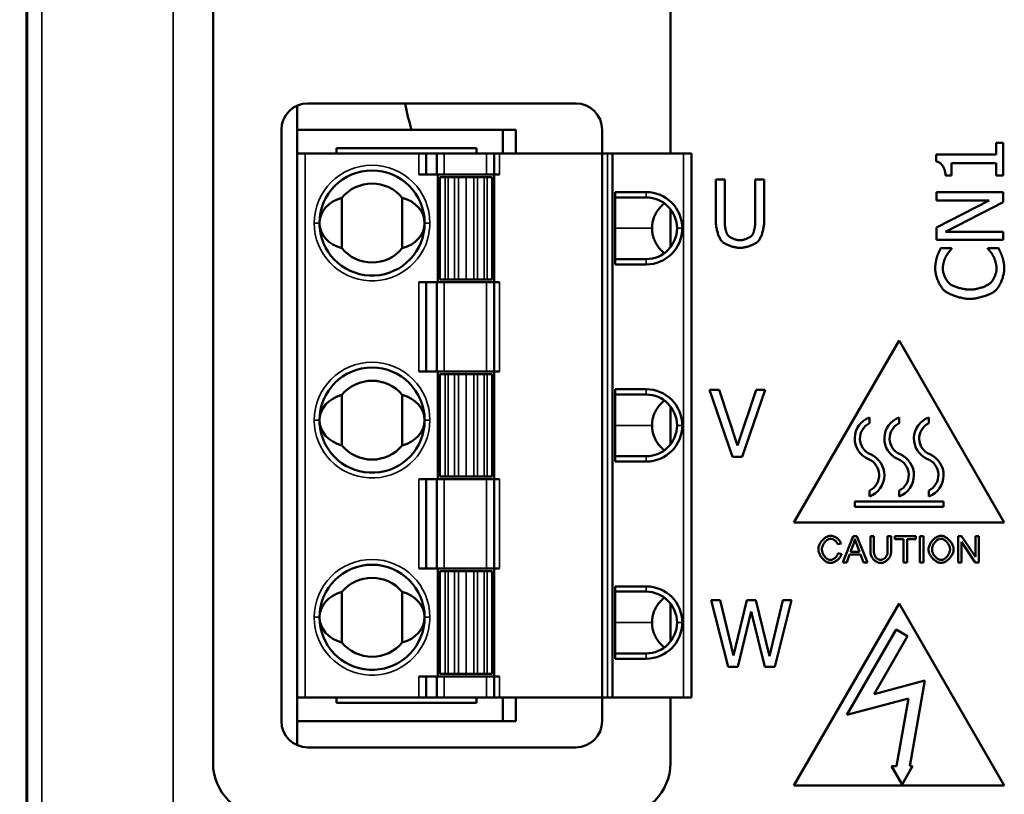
# Model space of a CAD drawing. Header units: millimetres. Extents: x 163 to 2699, y 224 to 730.
# Tile 96 of 168: x 482 to 520, y 416 to 445. Entities that reach past the tile are written whole.
import ezdxf

# ---------------------------------------------------------------- set-up
doc = ezdxf.new("R2010")
doc.units = ezdxf.units.MM
doc.layers.get('Defpoints').update_dxf_attribs({"color": 8})
doc.layers.add('可見 (ISO)', color=7, linetype='Continuous', lineweight=50)
doc.layers.add('窄部可見 (ISO)', color=7, linetype='Continuous', lineweight=35)
doc.styles.add('Dimemsions', font='isocp.shx', dxfattribs={"bigfont": 'chineset.shx'})
doc.dimstyles.new('ISO-25', dxfattribs={"dimtxt": 3, "dimasz": 3, "dimexe": 1, "dimexo": 1, "dimgap": 1, "dimtad": 1, "dimdsep": 46, "dimtxsty": 'Dimemsions', "dimcen": 0, "dimclrd": 2, "dimclre": 2, "dimclrt": 2, "dimazin": 2, "dimtfac": 1, "dimtmove": 0, "dimatfit": 3, "dimfxl": 0, "dimarcsym": 0})

# ---------------------------------------------------------------- blocks, each defined once
blk = doc.blocks.new('*D7')
at = {"color": 2, "lineweight": -2}
for p, q in [((486.37, 565.522), (470.639, 565.522)), ((471.639, 559.522), (471.639, 411.522)), ((486.37, 405.522), (470.639, 405.522))]:
    blk.add_line(p, q, dxfattribs=at)
at = {"color": 2}
for points in [[(470.639, 559.522), (472.639, 559.522), (471.639, 565.522)], [(470.639, 411.522), (472.639, 411.522), (471.639, 405.522)]]:
    blk.add_solid(points, dxfattribs=at)
at = {"layer": 'Defpoints', "color": 0}
for p in [(487.37, 565.522), (471.639, 405.522), (487.37, 405.522)]:
    blk.add_point(p, dxfattribs=at)
at = {"color": 2, "insert": (465.639, 485.522), "char_height": 10, "attachment_point": 5, "rotation": 90, "style": 'Dimemsions'}
blk.add_mtext('160', dxfattribs=at)
blk = doc.blocks.new('*D13')
at = {"color": 2, "lineweight": -2}
for p, q in [((486.37, 565.522), (453.872, 565.522)), ((454.872, 559.522), (454.872, 403.522)), ((499.17, 397.522), (453.872, 397.522))]:
    blk.add_line(p, q, dxfattribs=at)
at = {"color": 2}
for points in [[(453.872, 559.522), (455.872, 559.522), (454.872, 565.522)], [(453.872, 403.522), (455.872, 403.522), (454.872, 397.522)]]:
    blk.add_solid(points, dxfattribs=at)
at = {"layer": 'Defpoints', "color": 0}
for p in [(487.37, 565.522), (454.872, 397.522), (500.17, 397.522)]:
    blk.add_point(p, dxfattribs=at)
at = {"color": 2, "insert": (448.872, 481.522), "char_height": 10, "attachment_point": 5, "rotation": 90, "style": 'Dimemsions'}
blk.add_mtext('168', dxfattribs=at)

msp = doc.modelspace()

# ---------------------------------------------------------------- linework, layer by layer
at = {"layer": '可見 (ISO)'}
for p, q in [((482.37, 410.522), (482.37, 560.522)), ((482.396, 560.502), (482.396, 410.541)), ((489.47, 417.172), (489.47, 510.322)), ((506.87, 448.672), (506.87, 440.372)), ((492.67, 442.188), (492.67, 441.272)), ((503.27, 442.272), (493.07, 442.272)), ((492.07, 441.272), (492.07, 418.772)), ((492.67, 441.272), (500.49, 441.272)), ((492.67, 441.272), (492.67, 440.372)), ((500.49, 441.272), (500.99, 441.272)), ((500.49, 440.372), (500.49, 441.272)), ((500.99, 441.272), (500.99, 440.372)), ((504.27, 440.372), (504.27, 441.272)), ((494.17, 440.372), (494.17, 440.572)), ((494.17, 440.572), (499.49, 440.572)), ((499.49, 440.572), (499.49, 440.372)), ((519.265, 440.324), (519.265, 440.775)), ((519.265, 440.775), (519.525, 440.775)), ((519.525, 440.775), (519.525, 439.536)), ((492.67, 419.672), (492.67, 440.372)), ((492.97, 440.372), (492.67, 440.372)), ((492.97, 440.372), (497.304, 440.372)), ((497.304, 440.372), (497.576, 440.372)), ((497.576, 440.372), (497.576, 439.572)), ((497.989, 440.372), (497.576, 440.372)), ((497.989, 439.572), (497.989, 440.372)), ((497.989, 440.372), (498.26, 440.372)), ((499.87, 440.372), (498.26, 440.372)), ((499.87, 440.372), (500.17, 440.372)), ((500.17, 439.572), (500.17, 440.372)), ((500.17, 440.372), (500.37, 440.372)), ((500.37, 440.372), (504.27, 440.372)), ((504.27, 440.372), (504.47, 440.372)), ((504.27, 440.372), (504.27, 419.672)), ((504.47, 440.372), (504.67, 440.372)), ((504.67, 440.372), (504.67, 419.672)), ((507.37, 440.372), (504.67, 440.372)), ((507.37, 440.372), (507.67, 440.372)), ((507.67, 419.672), (507.67, 440.372)), ((516.976, 440.061), (516.976, 440.324)), ((516.976, 440.324), (519.265, 440.324)), ((519.265, 439.997), (517.563, 439.997)), ((517.563, 439.997), (517.563, 439.536)), ((519.265, 439.536), (519.265, 439.997)), ((497.304, 439.572), (497.576, 439.572)), ((497.576, 439.572), (497.989, 439.572)), ((498.26, 439.572), (497.989, 439.572)), ((498.02, 439.572), (498.02, 435.472)), ((498.095, 439.472), (498.295, 439.472)), ((498.095, 439.472), (498.095, 435.572)), ((498.26, 439.572), (499.87, 439.572)), ((498.41, 439.472), (498.295, 439.472)), ((498.41, 439.472), (498.654, 439.472)), ((498.802, 439.472), (498.654, 439.472)), ((499.095, 439.472), (498.802, 439.472)), ((499.388, 439.472), (499.095, 439.472)), ((499.536, 439.472), (499.388, 439.472)), ((499.536, 439.472), (499.78, 439.472)), ((499.895, 439.472), (499.78, 439.472)), ((500.17, 439.572), (499.87, 439.572)), ((499.895, 439.472), (500.095, 439.472)), ((500.095, 435.572), (500.095, 439.472)), ((500.17, 435.472), (500.17, 439.572)), ((500.37, 439.572), (500.17, 439.572)), ((508.596, 437.787), (508.596, 439.372)), ((508.596, 439.372), (508.934, 439.372)), ((508.934, 439.372), (508.934, 437.787)), ((510.097, 437.778), (510.097, 439.372)), ((510.097, 439.372), (510.434, 439.372)), ((510.434, 439.372), (510.434, 437.787)), ((517.563, 439.536), (517.33, 439.536)), ((519.525, 439.536), (519.265, 439.536)), ((494.37, 436.758), (494.37, 438.685)), ((496.67, 436.758), (496.67, 438.685)), ((504.77, 438.897), (504.77, 436.147)), ((505.945, 438.897), (504.77, 438.897)), ((504.77, 438.697), (505.945, 438.697)), ((516.985, 438.579), (516.985, 438.894)), ((516.985, 438.894), (519.525, 438.894)), ((516.985, 437.556), (518.996, 438.579)), ((518.996, 438.579), (516.985, 438.579)), ((519.525, 438.894), (519.525, 438.515)), ((506.87, 438.246), (506.87, 436.797)), ((519.525, 438.515), (517.334, 437.391)), ((516.985, 437.076), (516.985, 437.556)), ((517.334, 437.391), (519.525, 437.391)), ((519.525, 437.391), (519.525, 437.076)), ((519.525, 437.076), (516.985, 437.076)), ((517.153, 436.761), (517.561, 436.761)), ((517.561, 436.761), (517.561, 436.735)), ((518.948, 436.737), (518.948, 436.761)), ((518.948, 436.761), (519.352, 436.761)), ((505.945, 436.347), (504.77, 436.347)), ((504.77, 436.147), (505.945, 436.147)), ((497.304, 435.472), (497.576, 435.472)), ((497.576, 435.472), (497.989, 435.472)), ((497.576, 435.472), (497.576, 432.072)), ((498.26, 435.472), (497.989, 435.472)), ((497.989, 435.472), (497.989, 432.072)), ((498.295, 435.572), (498.095, 435.572)), ((498.26, 435.472), (499.87, 435.472)), ((498.295, 435.572), (498.41, 435.572)), ((498.654, 435.572), (498.41, 435.572)), ((498.654, 435.572), (498.802, 435.572)), ((498.802, 435.572), (499.095, 435.572)), ((499.095, 435.572), (499.388, 435.572)), ((499.388, 435.572), (499.536, 435.572)), ((499.78, 435.572), (499.536, 435.572)), ((499.78, 435.572), (499.895, 435.572)), ((500.17, 435.472), (499.87, 435.472)), ((500.095, 435.572), (499.895, 435.572)), ((500.17, 435.472), (500.37, 435.472)), ((500.17, 435.472), (500.17, 432.072)), ((511.57, 426.323), (515.57, 433.252)), ((515.57, 433.252), (519.57, 426.323)), ((497.576, 432.072), (497.304, 432.072)), ((497.576, 432.072), (497.989, 432.072)), ((498.26, 432.072), (497.989, 432.072)), ((498.02, 432.072), (498.02, 427.972)), ((498.095, 431.972), (498.295, 431.972)), ((498.095, 431.972), (498.095, 428.072)), ((498.26, 432.072), (499.87, 432.072)), ((498.41, 431.972), (498.295, 431.972)), ((498.41, 431.972), (498.654, 431.972)), ((498.802, 431.972), (498.654, 431.972)), ((499.095, 431.972), (498.802, 431.972)), ((499.388, 431.972), (499.095, 431.972)), ((499.536, 431.972), (499.388, 431.972)), ((499.536, 431.972), (499.78, 431.972)), ((499.895, 431.972), (499.78, 431.972)), ((500.17, 432.072), (499.87, 432.072)), ((499.895, 431.972), (500.095, 431.972)), ((500.095, 428.072), (500.095, 431.972)), ((500.17, 432.072), (500.17, 427.972)), ((500.17, 432.072), (500.37, 432.072)), ((494.37, 431.185), (494.37, 429.258)), ((496.67, 429.258), (496.67, 431.185)), ((504.77, 431.397), (504.77, 428.647)), ((505.945, 431.397), (504.77, 431.397)), ((504.77, 431.197), (505.945, 431.197)), ((509.23, 428.832), (508.355, 431.372)), ((508.355, 431.372), (508.718, 431.372)), ((508.718, 431.372), (509.422, 429.262)), ((509.422, 429.262), (510.126, 431.372)), ((510.469, 431.372), (509.595, 428.832)), ((510.126, 431.372), (510.469, 431.372)), ((506.87, 430.746), (506.87, 429.297)), ((514.443, 430.107), (514.443, 430.323)), ((515.57, 430.107), (515.57, 430.323)), ((516.697, 430.107), (516.697, 430.323)), ((505.945, 428.847), (504.77, 428.847)), ((504.77, 428.647), (505.945, 428.647)), ((509.595, 428.832), (509.23, 428.832)), ((497.576, 427.972), (497.304, 427.972)), ((497.989, 427.972), (497.576, 427.972)), ((497.576, 427.972), (497.576, 424.572)), ((497.989, 427.972), (498.26, 427.972)), ((497.989, 427.972), (497.989, 424.572)), ((498.295, 428.072), (498.095, 428.072)), ((499.87, 427.972), (498.26, 427.972)), ((498.41, 428.072), (498.295, 428.072)), ((498.654, 428.072), (498.41, 428.072)), ((498.802, 428.072), (498.654, 428.072)), ((499.095, 428.072), (498.802, 428.072)), ((499.388, 428.072), (499.095, 428.072)), ((499.536, 428.072), (499.388, 428.072)), ((499.78, 428.072), (499.536, 428.072)), ((499.78, 428.072), (499.895, 428.072)), ((499.87, 427.972), (500.17, 427.972)), ((500.095, 428.072), (499.895, 428.072)), ((500.17, 427.972), (500.17, 424.572)), ((500.37, 427.972), (500.17, 427.972)), ((514.448, 427.542), (514.448, 427.323)), ((515.575, 427.542), (515.575, 427.323)), ((516.702, 427.542), (516.702, 427.323)), ((513.879, 427.123), (513.879, 426.923)), ((517.26, 427.123), (513.879, 427.123)), ((517.26, 426.923), (517.26, 427.123)), ((513.879, 426.923), (517.26, 426.923)), ((519.57, 426.323), (511.57, 426.323)), ((513.363, 425.532), (513.232, 425.501)), ((513.433, 424.806), (513.818, 425.806)), ((513.832, 425.509), (513.722, 425.216)), ((513.818, 425.806), (513.961, 425.806)), ((514.061, 425.216), (513.956, 425.493)), ((513.961, 425.806), (514.369, 424.806)), ((514.477, 425.806), (514.609, 425.806)), ((514.477, 425.228), (514.477, 425.806)), ((514.609, 425.806), (514.609, 425.229)), ((515.131, 425.229), (515.131, 425.806)), ((515.131, 425.806), (515.263, 425.806)), ((515.263, 425.806), (515.263, 425.228)), ((515.409, 425.806), (516.202, 425.806)), ((515.409, 425.688), (515.409, 425.806)), ((515.738, 425.688), (515.409, 425.688)), ((515.738, 424.806), (515.738, 425.688)), ((515.871, 425.688), (515.871, 424.806)), ((516.202, 425.688), (515.871, 425.688)), ((516.202, 425.806), (516.202, 425.688)), ((516.36, 425.806), (516.493, 425.806)), ((516.36, 424.806), (516.36, 425.806)), ((516.493, 425.806), (516.493, 424.806)), ((517.811, 425.806), (517.947, 425.806)), ((517.811, 424.806), (517.811, 425.806)), ((517.938, 425.591), (517.938, 424.806)), ((518.464, 424.806), (517.938, 425.591)), ((517.947, 425.806), (518.473, 425.021)), ((518.473, 425.806), (518.6, 425.806)), ((518.473, 425.021), (518.473, 425.806)), ((518.6, 425.806), (518.6, 424.806)), ((513.247, 425.157), (513.379, 425.124)), ((513.683, 425.108), (513.574, 424.806)), ((514.103, 425.108), (513.683, 425.108)), ((513.722, 425.216), (514.061, 425.216)), ((514.218, 424.806), (514.103, 425.108)), ((513.574, 424.806), (513.433, 424.806)), ((514.369, 424.806), (514.218, 424.806)), ((515.871, 424.806), (515.738, 424.806)), ((516.493, 424.806), (516.36, 424.806)), ((517.938, 424.806), (517.811, 424.806)), ((518.6, 424.806), (518.464, 424.806)), ((497.576, 424.572), (497.304, 424.572)), ((497.576, 424.572), (497.989, 424.572)), ((498.26, 424.572), (497.989, 424.572)), ((498.02, 424.572), (498.02, 420.472)), ((498.095, 424.472), (498.295, 424.472)), ((498.095, 424.472), (498.095, 420.572)), ((498.26, 424.572), (499.87, 424.572)), ((498.41, 424.472), (498.295, 424.472)), ((498.41, 424.472), (498.654, 424.472)), ((498.802, 424.472), (498.654, 424.472)), ((499.095, 424.472), (498.802, 424.472)), ((499.388, 424.472), (499.095, 424.472)), ((499.536, 424.472), (499.388, 424.472)), ((499.536, 424.472), (499.78, 424.472)), ((499.895, 424.472), (499.78, 424.472)), ((500.17, 424.572), (499.87, 424.572)), ((499.895, 424.472), (500.095, 424.472)), ((500.095, 420.572), (500.095, 424.472)), ((500.17, 420.472), (500.17, 424.572)), ((500.37, 424.572), (500.17, 424.572)), ((494.37, 421.758), (494.37, 423.685)), ((496.67, 421.758), (496.67, 423.685)), ((504.77, 423.897), (504.77, 421.147)), ((505.945, 423.897), (504.77, 423.897)), ((505.945, 423.697), (504.77, 423.697)), ((506.87, 423.246), (506.87, 421.797)), ((509.064, 420.832), (508.415, 423.372)), ((508.415, 423.372), (508.763, 423.372)), ((508.763, 423.372), (509.273, 421.266)), ((509.273, 421.266), (509.78, 423.372)), ((509.78, 423.372), (510.124, 423.372)), ((510.124, 423.372), (510.634, 421.241)), ((510.634, 421.241), (511.142, 423.372)), ((511.474, 423.372), (510.836, 420.832)), ((511.142, 423.372), (511.474, 423.372)), ((511.57, 416.323), (515.57, 423.252)), ((515.57, 423.252), (519.57, 416.323)), ((509.94, 422.939), (509.438, 420.832)), ((510.457, 420.832), (509.94, 422.939)), ((515.454, 422.252), (513.582, 419.008)), ((515.887, 422.002), (515.454, 422.252)), ((514.618, 419.803), (515.887, 422.002)), ((505.945, 421.347), (504.77, 421.347)), ((504.77, 421.147), (505.945, 421.147)), ((509.438, 420.832), (509.064, 420.832)), ((510.836, 420.832), (510.457, 420.832)), ((497.304, 420.472), (497.576, 420.472)), ((497.576, 420.472), (497.576, 419.672)), ((497.989, 420.472), (497.576, 420.472)), ((497.989, 419.672), (497.989, 420.472)), ((497.989, 420.472), (498.26, 420.472)), ((498.295, 420.572), (498.095, 420.572)), ((499.87, 420.472), (498.26, 420.472)), ((498.295, 420.572), (498.41, 420.572)), ((498.654, 420.572), (498.41, 420.572)), ((498.654, 420.572), (498.802, 420.572)), ((498.802, 420.572), (499.095, 420.572)), ((499.095, 420.572), (499.388, 420.572)), ((499.388, 420.572), (499.536, 420.572)), ((499.78, 420.572), (499.536, 420.572)), ((499.78, 420.572), (499.895, 420.572)), ((499.87, 420.472), (500.17, 420.472)), ((500.095, 420.572), (499.895, 420.572)), ((500.37, 420.472), (500.17, 420.472)), ((500.17, 419.672), (500.17, 420.472)), ((516.55, 420.321), (514.618, 419.803)), ((515.974, 417.052), (516.55, 420.321)), ((492.67, 419.672), (492.67, 418.772)), ((492.97, 419.672), (492.67, 419.672)), ((497.304, 419.672), (492.97, 419.672)), ((494.17, 419.472), (494.17, 419.672)), ((497.576, 419.672), (497.304, 419.672)), ((497.576, 419.672), (497.989, 419.672)), ((498.26, 419.672), (497.989, 419.672)), ((498.26, 419.672), (499.87, 419.672)), ((499.49, 419.672), (499.49, 419.472)), ((500.17, 419.672), (499.87, 419.672)), ((500.17, 419.672), (500.37, 419.672)), ((500.37, 419.672), (504.27, 419.672)), ((500.49, 418.772), (500.49, 419.672)), ((500.99, 419.672), (500.99, 418.772)), ((504.27, 418.772), (504.27, 419.672)), ((504.47, 419.672), (504.27, 419.672)), ((504.67, 419.672), (504.47, 419.672)), ((504.67, 419.672), (507.37, 419.672)), ((506.87, 419.672), (506.87, 417.172)), ((507.67, 419.672), (507.37, 419.672)), ((513.582, 419.008), (515.921, 419.635)), ((515.921, 419.635), (515.466, 417.052)), ((499.49, 419.472), (494.17, 419.472)), ((492.67, 418.772), (492.67, 417.855)), ((492.67, 418.772), (500.49, 418.772)), ((500.99, 418.772), (500.49, 418.772)), ((493.07, 417.772), (503.27, 417.772)), ((515.466, 417.052), (515.279, 417.052)), ((515.279, 417.052), (515.679, 416.359)), ((515.679, 416.359), (516.079, 417.052)), ((516.079, 417.052), (515.974, 417.052)), ((519.57, 416.323), (511.57, 416.323))]:
    msp.add_line(p, q, dxfattribs=at)
at = {"layer": '可見 (ISO)', "flags": 128}
for points in [[(517.33, 439.536), (517.33, 439.569), (517.327, 439.601), (517.324, 439.633), (517.318, 439.665), (517.312, 439.696), (517.304, 439.726), (517.295, 439.756), (517.284, 439.785), (517.273, 439.813), (517.26, 439.84), (517.246, 439.866), (517.231, 439.89), (517.214, 439.914), (517.197, 439.936), (517.179, 439.957), (517.16, 439.976), (517.139, 439.993), (517.118, 440.009), (517.097, 440.023), (517.074, 440.034), (517.051, 440.044), (517.027, 440.052), (517.002, 440.058), (516.976, 440.061)], [(506.17, 437.522), (506.171, 437.567), (506.173, 437.613), (506.178, 437.658), (506.184, 437.703), (506.192, 437.749), (506.202, 437.794), (506.213, 437.838), (506.226, 437.881), (506.241, 437.924), (506.257, 437.967), (506.276, 438.009), (506.296, 438.05), (506.317, 438.091), (506.34, 438.13), (506.364, 438.168), (506.389, 438.206), (506.417, 438.242), (506.446, 438.278), (506.476, 438.313), (506.509, 438.347), (506.54, 438.378), (506.573, 438.408), (506.608, 438.436), (506.644, 438.464)], [(506.645, 436.578), (506.609, 436.606), (506.574, 436.635), (506.541, 436.664), (506.51, 436.695), (506.477, 436.729), (506.446, 436.764), (506.417, 436.8), (506.39, 436.837), (506.364, 436.874), (506.34, 436.912), (506.318, 436.951), (506.296, 436.992), (506.276, 437.034), (506.258, 437.076), (506.241, 437.119), (506.226, 437.162), (506.213, 437.205), (506.202, 437.249), (506.192, 437.294), (506.184, 437.339), (506.178, 437.385), (506.173, 437.43), (506.171, 437.476), (506.17, 437.522)], [(508.839, 437.013), (508.823, 437.03), (508.806, 437.05), (508.79, 437.073), (508.775, 437.097), (508.76, 437.123), (508.745, 437.151), (508.73, 437.181), (508.717, 437.212), (508.704, 437.244), (508.691, 437.277), (508.679, 437.312), (508.668, 437.347), (508.657, 437.383), (508.647, 437.42), (508.638, 437.457), (508.63, 437.495), (508.622, 437.532), (508.615, 437.57), (508.61, 437.607), (508.605, 437.644), (508.601, 437.681), (508.598, 437.717), (508.597, 437.752), (508.596, 437.787)], [(508.934, 437.787), (508.934, 437.764), (508.935, 437.741), (508.936, 437.718), (508.937, 437.694), (508.939, 437.67), (508.942, 437.645), (508.945, 437.621), (508.948, 437.597), (508.952, 437.572), (508.955, 437.548), (508.96, 437.524), (508.964, 437.5), (508.969, 437.477), (508.975, 437.454), (508.98, 437.432), (508.986, 437.411), (508.992, 437.39), (508.999, 437.37), (509.006, 437.351), (509.013, 437.333), (509.02, 437.317), (509.027, 437.301), (509.035, 437.287), (509.043, 437.274)], [(509.988, 437.274), (509.996, 437.287), (510.003, 437.301), (510.011, 437.317), (510.018, 437.333), (510.025, 437.351), (510.032, 437.37), (510.038, 437.389), (510.044, 437.41), (510.05, 437.431), (510.056, 437.453), (510.061, 437.476), (510.066, 437.498), (510.071, 437.522), (510.075, 437.545), (510.079, 437.569), (510.083, 437.593), (510.086, 437.617), (510.089, 437.641), (510.091, 437.665), (510.093, 437.688), (510.095, 437.712), (510.096, 437.734), (510.097, 437.757), (510.097, 437.778)], [(510.434, 437.787), (510.434, 437.753), (510.432, 437.718), (510.43, 437.682), (510.426, 437.646), (510.421, 437.609), (510.416, 437.572), (510.409, 437.534), (510.402, 437.497), (510.393, 437.459), (510.384, 437.422), (510.374, 437.385), (510.364, 437.349), (510.353, 437.313), (510.341, 437.278), (510.328, 437.245), (510.315, 437.212), (510.301, 437.181), (510.287, 437.151), (510.272, 437.123), (510.257, 437.097), (510.241, 437.072), (510.225, 437.05), (510.208, 437.03), (510.191, 437.013)], [(509.043, 437.274), (509.052, 437.261), (509.063, 437.248), (509.076, 437.236), (509.09, 437.223), (509.105, 437.21), (509.121, 437.198), (509.139, 437.186), (509.158, 437.174), (509.177, 437.163), (509.198, 437.152), (509.219, 437.142), (509.241, 437.132), (509.263, 437.122), (509.286, 437.113), (509.309, 437.105), (509.332, 437.097), (509.356, 437.09), (509.379, 437.084), (509.402, 437.079), (509.425, 437.074), (509.448, 437.071), (509.471, 437.068), (509.493, 437.067), (509.514, 437.066)], [(509.514, 437.066), (509.535, 437.067), (509.556, 437.068), (509.577, 437.071), (509.6, 437.074), (509.622, 437.079), (509.646, 437.084), (509.669, 437.09), (509.692, 437.097), (509.716, 437.105), (509.739, 437.113), (509.762, 437.122), (509.785, 437.132), (509.807, 437.142), (509.829, 437.152), (509.85, 437.163), (509.87, 437.174), (509.889, 437.186), (509.907, 437.198), (509.924, 437.21), (509.94, 437.223), (509.954, 437.236), (509.967, 437.248), (509.978, 437.261), (509.988, 437.274)], [(509.514, 436.778), (509.486, 436.779), (509.456, 436.78), (509.426, 436.783), (509.395, 436.787), (509.363, 436.792), (509.331, 436.798), (509.298, 436.805), (509.266, 436.813), (509.233, 436.821), (509.201, 436.831), (509.168, 436.841), (509.137, 436.851), (509.105, 436.863), (509.075, 436.875), (509.045, 436.887), (509.016, 436.9), (508.989, 436.913), (508.963, 436.927), (508.938, 436.94), (508.914, 436.955), (508.893, 436.969), (508.873, 436.983), (508.855, 436.998), (508.839, 437.013)], [(510.191, 437.013), (510.175, 436.998), (510.157, 436.983), (510.137, 436.968), (510.115, 436.954), (510.092, 436.94), (510.067, 436.926), (510.041, 436.912), (510.014, 436.899), (509.986, 436.886), (509.956, 436.874), (509.926, 436.862), (509.895, 436.851), (509.864, 436.84), (509.832, 436.83), (509.8, 436.821), (509.767, 436.812), (509.735, 436.805), (509.702, 436.798), (509.67, 436.792), (509.637, 436.787), (509.606, 436.783), (509.575, 436.78), (509.544, 436.779), (509.514, 436.778)], [(517.005, 436.424), (517.009, 436.435), (517.013, 436.446), (517.017, 436.459), (517.022, 436.472), (517.028, 436.485), (517.033, 436.499), (517.039, 436.514), (517.045, 436.529), (517.052, 436.545), (517.059, 436.56), (517.065, 436.576), (517.072, 436.592), (517.079, 436.608), (517.086, 436.624), (517.094, 436.639), (517.101, 436.655), (517.108, 436.67), (517.115, 436.685), (517.122, 436.699), (517.129, 436.713), (517.135, 436.726), (517.141, 436.739), (517.148, 436.75), (517.153, 436.761)], [(517.561, 436.735), (517.555, 436.728), (517.549, 436.721), (517.542, 436.713), (517.535, 436.705), (517.527, 436.695), (517.518, 436.685), (517.509, 436.674), (517.5, 436.663), (517.49, 436.651), (517.481, 436.638), (517.47, 436.626), (517.46, 436.612), (517.45, 436.599), (517.44, 436.585), (517.43, 436.571), (517.419, 436.557), (517.409, 436.543), (517.4, 436.529), (517.39, 436.515), (517.381, 436.502), (517.372, 436.488), (517.364, 436.474), (517.356, 436.461), (517.349, 436.449)], [(519.152, 436.467), (519.145, 436.479), (519.137, 436.491), (519.129, 436.504), (519.121, 436.516), (519.112, 436.53), (519.103, 436.543), (519.094, 436.556), (519.084, 436.569), (519.074, 436.583), (519.064, 436.596), (519.055, 436.609), (519.045, 436.622), (519.035, 436.635), (519.025, 436.647), (519.016, 436.659), (519.007, 436.67), (518.998, 436.681), (518.989, 436.691), (518.981, 436.701), (518.973, 436.71), (518.966, 436.718), (518.959, 436.725), (518.953, 436.731), (518.948, 436.737)], [(519.352, 436.761), (519.357, 436.751), (519.362, 436.739), (519.368, 436.727), (519.374, 436.714), (519.38, 436.701), (519.386, 436.688), (519.392, 436.674), (519.399, 436.66), (519.406, 436.645), (519.412, 436.63), (519.419, 436.615), (519.426, 436.6), (519.433, 436.585), (519.439, 436.57), (519.446, 436.555), (519.452, 436.539), (519.459, 436.524), (519.465, 436.509), (519.471, 436.494), (519.476, 436.479), (519.482, 436.465), (519.487, 436.451), (519.491, 436.437), (519.496, 436.424)], [(516.939, 435.977), (516.939, 435.994), (516.94, 436.011), (516.941, 436.029), (516.942, 436.048), (516.944, 436.067), (516.946, 436.087), (516.948, 436.108), (516.95, 436.129), (516.953, 436.15), (516.955, 436.171), (516.958, 436.192), (516.961, 436.213), (516.965, 436.234), (516.968, 436.254), (516.972, 436.275), (516.975, 436.294), (516.979, 436.313), (516.983, 436.332), (516.986, 436.35), (516.99, 436.367), (516.994, 436.383), (516.998, 436.398), (517.002, 436.411), (517.005, 436.424)], [(517.349, 436.449), (517.342, 436.436), (517.335, 436.422), (517.328, 436.406), (517.321, 436.39), (517.314, 436.373), (517.307, 436.355), (517.3, 436.336), (517.294, 436.316), (517.287, 436.295), (517.28, 436.274), (517.274, 436.253), (517.268, 436.231), (517.262, 436.209), (517.257, 436.187), (517.252, 436.165), (517.247, 436.142), (517.243, 436.12), (517.239, 436.098), (517.236, 436.076), (517.233, 436.055), (517.23, 436.034), (517.229, 436.014), (517.228, 435.994), (517.227, 435.975)], [(519.278, 435.975), (519.277, 435.994), (519.276, 436.014), (519.274, 436.034), (519.272, 436.056), (519.269, 436.078), (519.265, 436.1), (519.261, 436.123), (519.257, 436.146), (519.252, 436.169), (519.247, 436.193), (519.241, 436.216), (519.235, 436.24), (519.229, 436.263), (519.222, 436.285), (519.215, 436.307), (519.208, 436.329), (519.201, 436.35), (519.194, 436.37), (519.187, 436.389), (519.18, 436.407), (519.173, 436.424), (519.166, 436.44), (519.159, 436.454), (519.152, 436.467)], [(519.496, 436.424), (519.5, 436.41), (519.505, 436.394), (519.51, 436.379), (519.514, 436.362), (519.519, 436.345), (519.523, 436.328), (519.527, 436.309), (519.531, 436.291), (519.535, 436.272), (519.539, 436.252), (519.543, 436.233), (519.547, 436.213), (519.55, 436.193), (519.553, 436.172), (519.556, 436.152), (519.559, 436.131), (519.561, 436.111), (519.563, 436.09), (519.565, 436.07), (519.567, 436.05), (519.568, 436.03), (519.569, 436.01), (519.57, 435.99), (519.57, 435.971)], [(517.289, 435.152), (517.268, 435.172), (517.246, 435.195), (517.225, 435.22), (517.204, 435.248), (517.183, 435.277), (517.162, 435.309), (517.142, 435.342), (517.123, 435.376), (517.103, 435.412), (517.085, 435.449), (517.067, 435.487), (517.05, 435.525), (517.034, 435.564), (517.019, 435.604), (517.005, 435.643), (516.992, 435.683), (516.98, 435.722), (516.97, 435.761), (516.961, 435.8), (516.953, 435.837), (516.947, 435.874), (516.943, 435.91), (516.94, 435.944), (516.939, 435.977)], [(517.227, 435.975), (517.228, 435.954), (517.23, 435.932), (517.233, 435.909), (517.238, 435.885), (517.244, 435.86), (517.25, 435.834), (517.258, 435.808), (517.267, 435.781), (517.277, 435.755), (517.287, 435.728), (517.298, 435.701), (517.31, 435.674), (517.323, 435.648), (517.336, 435.622), (517.35, 435.596), (517.364, 435.571), (517.379, 435.547), (517.394, 435.524), (517.41, 435.502), (517.425, 435.481), (517.441, 435.462), (517.457, 435.444), (517.473, 435.428), (517.489, 435.413)], [(519.024, 435.421), (519.04, 435.436), (519.056, 435.452), (519.071, 435.469), (519.087, 435.488), (519.102, 435.509), (519.117, 435.53), (519.132, 435.553), (519.146, 435.577), (519.16, 435.601), (519.173, 435.626), (519.186, 435.652), (519.198, 435.678), (519.21, 435.705), (519.22, 435.731), (519.231, 435.758), (519.24, 435.784), (519.248, 435.81), (519.256, 435.836), (519.262, 435.861), (519.268, 435.886), (519.272, 435.91), (519.275, 435.933), (519.277, 435.954), (519.278, 435.975)], [(519.57, 435.971), (519.569, 435.939), (519.566, 435.906), (519.562, 435.871), (519.557, 435.835), (519.55, 435.798), (519.541, 435.761), (519.531, 435.722), (519.52, 435.683), (519.508, 435.644), (519.495, 435.605), (519.481, 435.566), (519.466, 435.527), (519.45, 435.489), (519.433, 435.451), (519.415, 435.414), (519.397, 435.378), (519.378, 435.344), (519.359, 435.311), (519.339, 435.28), (519.319, 435.25), (519.299, 435.223), (519.278, 435.197), (519.257, 435.174), (519.236, 435.154)], [(517.489, 435.413), (517.506, 435.4), (517.527, 435.386), (517.549, 435.373), (517.574, 435.359), (517.6, 435.346), (517.629, 435.333), (517.659, 435.32), (517.691, 435.307), (517.724, 435.294), (517.758, 435.282), (517.794, 435.271), (517.83, 435.26), (517.866, 435.249), (517.903, 435.239), (517.94, 435.23), (517.978, 435.222), (518.015, 435.214), (518.052, 435.207), (518.088, 435.201), (518.124, 435.196), (518.159, 435.192), (518.193, 435.189), (518.225, 435.187), (518.257, 435.187)], [(518.257, 435.187), (518.29, 435.187), (518.324, 435.189), (518.359, 435.192), (518.395, 435.197), (518.432, 435.202), (518.469, 435.208), (518.506, 435.215), (518.543, 435.223), (518.58, 435.232), (518.617, 435.242), (518.654, 435.252), (518.69, 435.263), (518.725, 435.275), (518.76, 435.287), (518.793, 435.299), (518.826, 435.312), (518.857, 435.325), (518.886, 435.339), (518.914, 435.352), (518.941, 435.366), (518.965, 435.38), (518.987, 435.394), (519.007, 435.408), (519.024, 435.421)], [(518.257, 434.835), (518.216, 434.836), (518.174, 434.838), (518.131, 434.842), (518.086, 434.848), (518.041, 434.854), (517.995, 434.863), (517.949, 434.872), (517.903, 434.883), (517.856, 434.894), (517.81, 434.907), (517.764, 434.921), (517.719, 434.935), (517.674, 434.951), (517.631, 434.967), (517.588, 434.984), (517.547, 435.001), (517.507, 435.019), (517.469, 435.037), (517.433, 435.056), (517.399, 435.075), (517.368, 435.094), (517.339, 435.113), (517.313, 435.132), (517.289, 435.152)], [(519.236, 435.154), (519.214, 435.135), (519.189, 435.116), (519.16, 435.096), (519.129, 435.077), (519.095, 435.058), (519.059, 435.04), (519.021, 435.021), (518.981, 435.003), (518.939, 434.986), (518.895, 434.969), (518.851, 434.953), (518.805, 434.937), (518.759, 434.922), (518.712, 434.909), (518.664, 434.896), (518.617, 434.884), (518.569, 434.873), (518.522, 434.863), (518.475, 434.855), (518.429, 434.848), (518.384, 434.842), (518.34, 434.838), (518.298, 434.836), (518.257, 434.835)], [(506.17, 430.022), (506.171, 430.067), (506.173, 430.113), (506.178, 430.158), (506.184, 430.203), (506.192, 430.249), (506.202, 430.294), (506.213, 430.338), (506.226, 430.381), (506.241, 430.424), (506.257, 430.467), (506.276, 430.509), (506.296, 430.55), (506.317, 430.591), (506.34, 430.63), (506.364, 430.668), (506.389, 430.706), (506.417, 430.742), (506.446, 430.778), (506.476, 430.813), (506.509, 430.847), (506.54, 430.878), (506.573, 430.908), (506.608, 430.936), (506.644, 430.964)], [(506.645, 429.078), (506.609, 429.106), (506.574, 429.135), (506.541, 429.164), (506.51, 429.195), (506.477, 429.229), (506.446, 429.264), (506.417, 429.3), (506.39, 429.337), (506.364, 429.374), (506.34, 429.412), (506.318, 429.451), (506.296, 429.492), (506.276, 429.534), (506.258, 429.576), (506.241, 429.619), (506.226, 429.662), (506.213, 429.705), (506.202, 429.749), (506.192, 429.794), (506.184, 429.839), (506.178, 429.885), (506.173, 429.93), (506.171, 429.976), (506.17, 430.022)], [(512.495, 425.313), (512.496, 425.34), (512.5, 425.368), (512.506, 425.397), (512.515, 425.427), (512.525, 425.457), (512.538, 425.487), (512.553, 425.518), (512.57, 425.547), (512.589, 425.576), (512.609, 425.605), (512.631, 425.632), (512.655, 425.658), (512.679, 425.683), (512.705, 425.706), (512.731, 425.727), (512.758, 425.746), (512.786, 425.764), (512.813, 425.779), (512.841, 425.793), (512.868, 425.804), (512.895, 425.812), (512.92, 425.818), (512.945, 425.822), (512.968, 425.823)], [(512.965, 425.71), (512.945, 425.709), (512.925, 425.705), (512.904, 425.7), (512.884, 425.692), (512.863, 425.683), (512.842, 425.671), (512.822, 425.658), (512.802, 425.643), (512.783, 425.626), (512.764, 425.609), (512.747, 425.59), (512.73, 425.57), (512.715, 425.548), (512.701, 425.527), (512.688, 425.504), (512.676, 425.482), (512.665, 425.459), (512.656, 425.436), (512.649, 425.414), (512.642, 425.392), (512.638, 425.371), (512.634, 425.35), (512.632, 425.332), (512.632, 425.314)], [(513.232, 425.501), (513.227, 425.515), (513.221, 425.528), (513.215, 425.541), (513.207, 425.554), (513.199, 425.567), (513.19, 425.58), (513.18, 425.592), (513.17, 425.604), (513.159, 425.615), (513.147, 425.626), (513.135, 425.636), (513.123, 425.646), (513.11, 425.656), (513.097, 425.664), (513.084, 425.672), (513.071, 425.68), (513.057, 425.687), (513.044, 425.692), (513.03, 425.698), (513.017, 425.702), (513.004, 425.705), (512.99, 425.708), (512.977, 425.709), (512.965, 425.71)], [(512.968, 425.823), (512.987, 425.823), (513.006, 425.82), (513.026, 425.817), (513.046, 425.811), (513.067, 425.805), (513.087, 425.797), (513.107, 425.788), (513.128, 425.779), (513.148, 425.768), (513.168, 425.756), (513.187, 425.743), (513.206, 425.73), (513.225, 425.715), (513.242, 425.7), (513.259, 425.685), (513.276, 425.669), (513.291, 425.653), (513.305, 425.636), (513.318, 425.619), (513.33, 425.602), (513.34, 425.584), (513.349, 425.567), (513.357, 425.55), (513.363, 425.532)], [(513.886, 425.701), (513.884, 425.693), (513.883, 425.685), (513.881, 425.677), (513.879, 425.669), (513.877, 425.661), (513.875, 425.653), (513.873, 425.645), (513.871, 425.637), (513.869, 425.629), (513.867, 425.621), (513.865, 425.613), (513.863, 425.605), (513.86, 425.597), (513.858, 425.589), (513.856, 425.581), (513.853, 425.573), (513.851, 425.565), (513.848, 425.557), (513.846, 425.549), (513.843, 425.541), (513.84, 425.533), (513.838, 425.525), (513.835, 425.517), (513.832, 425.509)], [(513.956, 425.493), (513.952, 425.504), (513.949, 425.514), (513.945, 425.524), (513.941, 425.534), (513.938, 425.544), (513.934, 425.554), (513.931, 425.563), (513.927, 425.573), (513.924, 425.582), (513.921, 425.591), (513.918, 425.6), (513.915, 425.608), (513.912, 425.617), (513.909, 425.625), (513.907, 425.634), (513.904, 425.642), (513.902, 425.65), (513.899, 425.657), (513.897, 425.665), (513.894, 425.672), (513.892, 425.68), (513.89, 425.687), (513.888, 425.694), (513.886, 425.701)], [(516.686, 425.293), (516.687, 425.324), (516.691, 425.356), (516.698, 425.387), (516.706, 425.419), (516.718, 425.45), (516.731, 425.481), (516.746, 425.511), (516.763, 425.541), (516.781, 425.57), (516.802, 425.598), (516.823, 425.626), (516.846, 425.652), (516.87, 425.676), (516.895, 425.7), (516.92, 425.721), (516.946, 425.741), (516.973, 425.759), (517, 425.776), (517.028, 425.79), (517.056, 425.801), (517.083, 425.811), (517.111, 425.818), (517.138, 425.822), (517.164, 425.823)], [(517.165, 425.71), (517.147, 425.709), (517.129, 425.706), (517.11, 425.701), (517.091, 425.694), (517.072, 425.686), (517.052, 425.676), (517.033, 425.665), (517.014, 425.651), (516.995, 425.637), (516.976, 425.621), (516.958, 425.604), (516.941, 425.585), (516.924, 425.565), (516.909, 425.545), (516.894, 425.523), (516.88, 425.5), (516.867, 425.476), (516.856, 425.452), (516.846, 425.427), (516.838, 425.401), (516.831, 425.374), (516.826, 425.347), (516.823, 425.319), (516.822, 425.291)], [(517.164, 425.823), (517.188, 425.822), (517.214, 425.818), (517.24, 425.811), (517.267, 425.802), (517.295, 425.79), (517.323, 425.776), (517.351, 425.76), (517.379, 425.741), (517.407, 425.721), (517.433, 425.698), (517.459, 425.674), (517.484, 425.649), (517.507, 425.622), (517.529, 425.594), (517.55, 425.565), (517.568, 425.536), (517.585, 425.506), (517.6, 425.476), (517.613, 425.445), (517.623, 425.415), (517.631, 425.386), (517.637, 425.358), (517.641, 425.33), (517.642, 425.304)], [(517.506, 425.306), (517.505, 425.327), (517.502, 425.349), (517.498, 425.371), (517.492, 425.395), (517.485, 425.418), (517.476, 425.442), (517.465, 425.466), (517.453, 425.489), (517.44, 425.512), (517.426, 425.534), (517.41, 425.556), (517.393, 425.577), (517.376, 425.596), (517.357, 425.615), (517.338, 425.632), (517.319, 425.647), (517.299, 425.661), (517.279, 425.674), (517.259, 425.685), (517.239, 425.694), (517.219, 425.701), (517.2, 425.706), (517.182, 425.709), (517.165, 425.71)], [(512.965, 424.789), (512.938, 424.79), (512.91, 424.795), (512.882, 424.801), (512.853, 424.811), (512.825, 424.822), (512.797, 424.837), (512.769, 424.853), (512.741, 424.872), (512.715, 424.893), (512.689, 424.916), (512.665, 424.94), (512.641, 424.967), (512.619, 424.994), (512.599, 425.023), (512.58, 425.052), (512.563, 425.082), (512.547, 425.113), (512.534, 425.144), (512.522, 425.174), (512.513, 425.204), (512.505, 425.234), (512.5, 425.262), (512.496, 425.289), (512.495, 425.313)], [(512.632, 425.314), (512.632, 425.292), (512.635, 425.27), (512.639, 425.246), (512.644, 425.222), (512.651, 425.197), (512.659, 425.173), (512.669, 425.148), (512.681, 425.124), (512.693, 425.1), (512.707, 425.078), (512.722, 425.056), (512.737, 425.035), (512.754, 425.015), (512.772, 424.996), (512.79, 424.979), (512.809, 424.964), (512.828, 424.95), (512.847, 424.937), (512.866, 424.927), (512.885, 424.918), (512.903, 424.911), (512.921, 424.907), (512.938, 424.904), (512.954, 424.903)], [(512.954, 424.903), (512.968, 424.903), (512.983, 424.905), (512.997, 424.908), (513.012, 424.913), (513.028, 424.918), (513.043, 424.925), (513.058, 424.932), (513.073, 424.941), (513.088, 424.95), (513.103, 424.96), (513.118, 424.971), (513.132, 424.982), (513.145, 424.995), (513.159, 425.008), (513.171, 425.021), (513.183, 425.035), (513.195, 425.049), (513.205, 425.064), (513.215, 425.079), (513.223, 425.094), (513.231, 425.11), (513.237, 425.126), (513.243, 425.141), (513.247, 425.157)], [(513.379, 425.124), (513.373, 425.103), (513.365, 425.083), (513.356, 425.062), (513.345, 425.042), (513.333, 425.022), (513.319, 425.003), (513.304, 424.983), (513.288, 424.964), (513.271, 424.946), (513.253, 424.928), (513.235, 424.911), (513.215, 424.895), (513.195, 424.88), (513.175, 424.865), (513.154, 424.852), (513.133, 424.84), (513.112, 424.828), (513.09, 424.818), (513.069, 424.81), (513.047, 424.803), (513.026, 424.797), (513.006, 424.793), (512.985, 424.79), (512.965, 424.789)], [(514.872, 424.789), (514.849, 424.79), (514.824, 424.793), (514.8, 424.798), (514.775, 424.805), (514.75, 424.814), (514.726, 424.824), (514.702, 424.837), (514.678, 424.851), (514.656, 424.867), (514.634, 424.884), (514.613, 424.903), (514.594, 424.923), (514.576, 424.944), (514.559, 424.967), (514.543, 424.991), (514.53, 425.015), (514.517, 425.041), (514.506, 425.067), (514.497, 425.093), (514.49, 425.12), (514.484, 425.147), (514.48, 425.174), (514.478, 425.201), (514.477, 425.228)], [(514.609, 425.229), (514.61, 425.207), (514.612, 425.186), (514.614, 425.165), (514.618, 425.144), (514.623, 425.124), (514.628, 425.105), (514.635, 425.085), (514.643, 425.067), (514.652, 425.049), (514.662, 425.033), (514.673, 425.017), (514.685, 425.002), (514.697, 424.987), (514.711, 424.974), (514.725, 424.962), (514.739, 424.951), (514.754, 424.942), (514.769, 424.933), (514.785, 424.926), (514.8, 424.92), (514.816, 424.915), (514.831, 424.911), (514.846, 424.909), (514.861, 424.909)], [(514.861, 424.909), (514.879, 424.909), (514.897, 424.911), (514.914, 424.915), (514.932, 424.919), (514.948, 424.925), (514.965, 424.932), (514.98, 424.941), (514.996, 424.95), (515.01, 424.961), (515.024, 424.972), (515.038, 424.985), (515.051, 424.998), (515.062, 425.013), (515.074, 425.029), (515.084, 425.045), (515.093, 425.063), (515.102, 425.081), (515.109, 425.1), (515.116, 425.12), (515.121, 425.14), (515.125, 425.161), (515.128, 425.183), (515.13, 425.206), (515.131, 425.229)], [(515.263, 425.228), (515.263, 425.203), (515.261, 425.177), (515.257, 425.151), (515.251, 425.125), (515.245, 425.099), (515.236, 425.073), (515.226, 425.048), (515.214, 425.023), (515.201, 424.998), (515.186, 424.975), (515.17, 424.952), (515.152, 424.93), (515.133, 424.91), (515.113, 424.89), (515.091, 424.872), (515.069, 424.856), (515.046, 424.841), (515.022, 424.828), (514.997, 424.816), (514.972, 424.807), (514.947, 424.799), (514.922, 424.794), (514.897, 424.79), (514.872, 424.789)], [(517.164, 424.789), (517.14, 424.79), (517.114, 424.795), (517.087, 424.802), (517.06, 424.811), (517.032, 424.823), (517.003, 424.837), (516.975, 424.854), (516.947, 424.872), (516.92, 424.893), (516.893, 424.915), (516.867, 424.939), (516.843, 424.965), (516.819, 424.991), (516.798, 425.019), (516.777, 425.047), (516.759, 425.076), (516.742, 425.105), (516.727, 425.134), (516.715, 425.163), (516.705, 425.191), (516.696, 425.219), (516.69, 425.245), (516.687, 425.27), (516.686, 425.293)], [(516.822, 425.291), (516.823, 425.269), (516.826, 425.246), (516.831, 425.223), (516.837, 425.2), (516.845, 425.177), (516.855, 425.154), (516.866, 425.132), (516.878, 425.11), (516.891, 425.089), (516.906, 425.068), (516.921, 425.048), (516.938, 425.029), (516.955, 425.011), (516.973, 424.994), (516.991, 424.978), (517.01, 424.963), (517.029, 424.95), (517.048, 424.938), (517.068, 424.928), (517.087, 424.919), (517.107, 424.912), (517.126, 424.907), (517.145, 424.904), (517.164, 424.903)], [(517.164, 424.903), (517.182, 424.904), (517.202, 424.907), (517.221, 424.912), (517.241, 424.919), (517.26, 424.928), (517.28, 424.938), (517.3, 424.951), (517.319, 424.964), (517.338, 424.979), (517.356, 424.995), (517.374, 425.013), (517.391, 425.032), (517.407, 425.051), (517.422, 425.072), (517.437, 425.093), (517.45, 425.115), (517.462, 425.138), (517.473, 425.161), (517.483, 425.185), (517.491, 425.209), (517.497, 425.233), (517.502, 425.257), (517.505, 425.282), (517.506, 425.306)], [(517.642, 425.304), (517.641, 425.278), (517.637, 425.251), (517.631, 425.222), (517.622, 425.192), (517.611, 425.162), (517.598, 425.132), (517.583, 425.101), (517.566, 425.071), (517.546, 425.042), (517.526, 425.013), (517.503, 424.985), (517.479, 424.958), (517.454, 424.933), (517.428, 424.91), (517.401, 424.888), (517.374, 424.868), (517.346, 424.85), (517.318, 424.834), (517.29, 424.821), (517.263, 424.809), (517.237, 424.801), (517.211, 424.794), (517.187, 424.79), (517.164, 424.789)], [(506.17, 422.522), (506.171, 422.567), (506.173, 422.613), (506.178, 422.658), (506.184, 422.703), (506.192, 422.749), (506.202, 422.794), (506.213, 422.838), (506.226, 422.881), (506.241, 422.924), (506.257, 422.967), (506.276, 423.009), (506.296, 423.05), (506.317, 423.091), (506.34, 423.13), (506.364, 423.168), (506.389, 423.206), (506.417, 423.242), (506.446, 423.278), (506.476, 423.313), (506.509, 423.347), (506.54, 423.378), (506.573, 423.408), (506.608, 423.436), (506.644, 423.464)], [(506.645, 421.578), (506.609, 421.606), (506.574, 421.635), (506.541, 421.664), (506.51, 421.695), (506.477, 421.729), (506.446, 421.764), (506.417, 421.8), (506.39, 421.837), (506.364, 421.874), (506.34, 421.912), (506.318, 421.951), (506.296, 421.992), (506.276, 422.034), (506.258, 422.076), (506.241, 422.119), (506.226, 422.162), (506.213, 422.205), (506.202, 422.249), (506.192, 422.294), (506.184, 422.339), (506.178, 422.385), (506.173, 422.43), (506.171, 422.476), (506.17, 422.522)]]:
    msp.add_lwpolyline(points, dxfattribs=at)
at = {"layer": '可見 (ISO)'}
for centre, radius, start, end in [((493.07, 441.272), 1, 90, 180), ((504.17, 443.554), 7.5, 189.8476, 197.7198), ((503.27, 441.272), 1, 0, 90), ((495.52, 437.722), 2, 0, 180), ((495.52, 437.722), 1.5, 39.9445, 140.0555), ((505.945, 437.522), 1.375, 0, 90), ((505.945, 437.522), 1.175, 0, 90), ((495.52, 437.722), 2, 180, 185.7392), ((495.52, 437.722), 2, 185.7392, 0), ((505.945, 437.522), 1.175, 270, 0), ((505.945, 437.522), 1.375, 270, 0), ((495.52, 437.722), 1.5, 219.9445, 320.0555), ((495.52, 430.222), 2, 0, 180), ((495.52, 430.222), 1.5, 39.9445, 140.0555), ((505.945, 430.022), 1.375, 0, 90), ((505.945, 430.022), 1.175, 0, 90), ((495.52, 430.222), 2, 180, 185.7392), ((495.52, 430.222), 2, 185.7392, 0), ((505.945, 430.022), 1.175, 270, 0), ((505.945, 430.022), 1.375, 270, 0), ((514.729, 429.523), 0.85, 109.6802, 247.2573), ((514.729, 429.523), 0.65, 116.1326, 247.2573), ((515.856, 429.523), 0.85, 109.6802, 247.2573), ((515.856, 429.523), 0.65, 116.1326, 247.2573), ((516.983, 429.523), 0.85, 109.6802, 247.2573), ((516.983, 429.523), 0.65, 116.1326, 247.2573), ((495.52, 430.222), 1.5, 219.9445, 320.0555), ((514.145, 428.13), 0.862, 290.646, 67.2573), ((515.272, 428.13), 0.862, 290.646, 67.2573), ((516.399, 428.13), 0.862, 290.646, 67.2573), ((514.145, 428.13), 0.662, 297.3342, 67.2573), ((515.272, 428.13), 0.662, 297.3342, 67.2573), ((516.399, 428.13), 0.662, 297.3342, 67.2573), ((495.52, 422.722), 2, 0, 180), ((495.52, 422.722), 1.5, 39.9445, 140.0555), ((505.945, 422.522), 1.375, 0, 90), ((505.945, 422.522), 1.175, 0, 90), ((495.52, 422.722), 2, 180, 354.2608), ((495.52, 422.722), 2, 354.2608, 0), ((505.945, 422.522), 1.175, 270, 0), ((505.945, 422.522), 1.375, 270, 0), ((495.52, 422.722), 1.5, 219.9445, 320.0555), ((493.07, 418.772), 1, 180, 270), ((503.27, 418.772), 1, 270, 0), ((491.47, 417.172), 2, 180, 270), ((504.87, 417.172), 2, 270, 0)]:
    msp.add_arc(centre, radius, start, end, dxfattribs=at)
for centre, major_axis, start_param, end_param in [((494.779, 437.722), (-1.259, 0), 5.043401, 6.283185), ((496.261, 437.722), (-1.259, 0), 3.141593, 4.381377), ((494.779, 437.722), (1.259, 0), 3.141593, 4.381377), ((496.261, 437.722), (1.259, 0), 5.043401, 6.283185), ((494.779, 430.222), (-1.259, 0), 5.043401, 6.283185), ((496.261, 430.222), (-1.259, 0), 3.141593, 4.381377), ((494.779, 430.222), (1.259, 0), 3.141593, 4.381377), ((496.261, 430.222), (1.259, 0), 5.043401, 6.283185), ((494.779, 422.722), (-1.259, 0), 5.043401, 6.283185), ((496.261, 422.722), (-1.259, 0), 3.141593, 4.381377), ((494.779, 422.722), (1.259, 0), 3.141593, 4.381377), ((496.261, 422.722), (1.259, 0), 5.043401, 6.283185)]:
    msp.add_ellipse(centre, major_axis=major_axis, ratio=0.80869, start_param=start_param, end_param=end_param, dxfattribs=at)
at = {"layer": '窄部可見 (ISO)'}
for p, q in [((482.96, 555.709), (482.96, 415.334)), ((487.953, 415.334), (487.953, 555.709)), ((492.97, 419.672), (492.97, 440.372)), ((497.304, 440.372), (497.304, 439.572)), ((498.26, 440.372), (498.26, 439.572)), ((499.87, 439.572), (499.87, 440.372)), ((500.37, 439.572), (500.37, 440.372)), ((504.47, 440.372), (504.47, 419.672)), ((507.37, 419.672), (507.37, 440.372)), ((498.295, 435.572), (498.295, 439.472)), ((498.41, 439.472), (498.41, 435.572)), ((498.654, 435.572), (498.654, 439.472)), ((498.802, 439.472), (498.802, 435.572)), ((499.095, 435.572), (499.095, 439.472)), ((499.388, 439.472), (499.388, 435.572)), ((499.536, 435.572), (499.536, 439.472)), ((499.78, 435.572), (499.78, 439.472)), ((499.895, 439.472), (499.895, 435.572)), ((505.945, 438.897), (505.945, 438.697)), ((493.32, 437.722), (493.52, 437.722)), ((497.52, 437.722), (497.72, 437.722)), ((506.17, 437.522), (504.77, 437.522)), ((507.32, 437.522), (507.12, 437.522)), ((505.945, 436.147), (505.945, 436.347)), ((497.304, 435.472), (497.304, 432.072)), ((498.26, 435.472), (498.26, 432.072)), ((499.87, 435.472), (499.87, 432.072)), ((500.37, 435.472), (500.37, 432.072)), ((498.295, 428.072), (498.295, 431.972)), ((498.41, 431.972), (498.41, 428.072)), ((498.654, 428.072), (498.654, 431.972)), ((498.802, 428.072), (498.802, 431.972)), ((499.095, 428.072), (499.095, 431.972)), ((499.388, 431.972), (499.388, 428.072)), ((499.536, 431.972), (499.536, 428.072)), ((499.78, 431.972), (499.78, 428.072)), ((499.895, 428.072), (499.895, 431.972)), ((505.945, 431.397), (505.945, 431.197)), ((493.32, 430.222), (493.52, 430.222)), ((497.52, 430.222), (497.72, 430.222)), ((504.77, 430.022), (506.17, 430.022)), ((507.12, 430.022), (507.32, 430.022)), ((505.945, 428.647), (505.945, 428.847)), ((497.304, 427.972), (497.304, 424.572)), ((498.26, 424.572), (498.26, 427.972)), ((499.87, 424.572), (499.87, 427.972)), ((500.37, 427.972), (500.37, 424.572)), ((498.295, 420.572), (498.295, 424.472)), ((498.41, 420.572), (498.41, 424.472)), ((498.654, 420.572), (498.654, 424.472)), ((498.802, 420.572), (498.802, 424.472)), ((499.095, 420.572), (499.095, 424.472)), ((499.388, 424.472), (499.388, 420.572)), ((499.536, 420.572), (499.536, 424.472)), ((499.78, 420.572), (499.78, 424.472)), ((499.895, 424.472), (499.895, 420.572)), ((505.945, 423.897), (505.945, 423.697)), ((493.32, 422.722), (493.52, 422.722)), ((497.52, 422.722), (497.72, 422.722)), ((506.17, 422.522), (504.77, 422.522)), ((507.12, 422.522), (507.32, 422.522)), ((505.945, 421.147), (505.945, 421.347)), ((497.304, 420.472), (497.304, 419.672)), ((498.26, 419.672), (498.26, 420.472)), ((499.87, 419.672), (499.87, 420.472)), ((500.37, 419.672), (500.37, 420.472))]:
    msp.add_line(p, q, dxfattribs=at)
for centre, start, end in [((495.52, 437.722), 0, 180), ((495.52, 437.722), 180, 354.7841), ((495.52, 437.722), 354.7841, 0), ((495.52, 430.222), 0, 180), ((495.52, 430.222), 180, 185.2159), ((495.52, 430.222), 185.2159, 0), ((495.52, 422.722), 0, 180), ((495.52, 422.722), 180, 354.7841), ((495.52, 422.722), 354.7841, 0)]:
    msp.add_arc(centre, 2.2, start, end, dxfattribs=at)

# ---------------------------------------------------------------- dimensions: what is measured, and where the dimension line sits
dim = msp.add_linear_dim(base=(454.872, 397.522), p1=(487.37, 565.522), p2=(500.17, 397.522), angle=90, dimstyle='ISO-25', override={"dimtxt": 10, "dimasz": 6})
dim.commit()
dim.dimension.update_dxf_attribs({"geometry": '*D13', "text_midpoint": (448.872, 481.522)})
dim = msp.add_linear_dim(base=(471.639, 405.522), p1=(487.37, 565.522), p2=(487.37, 405.522), angle=90, dimstyle='ISO-25', override={"dimtxt": 10, "dimasz": 6})
dim.commit()
dim.dimension.update_dxf_attribs({"geometry": '*D7', "text_midpoint": (471.639, 485.522), "dimtype": 160})

doc.saveas('drawing.dxf')
